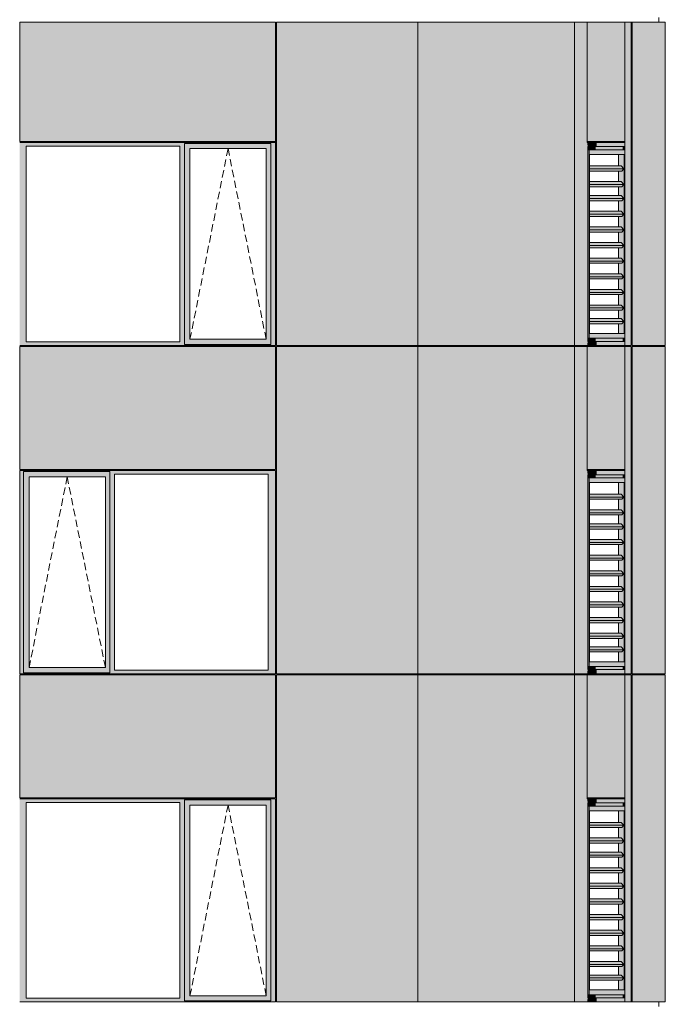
# Model space of a CAD drawing. Header units: millimetres. Extents: x -2957 to 755902, y -5565 to 302042.
# Tile 11 of 65: x 13767 to 19964, y 20376 to 29826. Entities that reach past the tile are written whole.
import ezdxf

# ---------------------------------------------------------------- set-up
doc = ezdxf.new("R2010")
doc.units = ezdxf.units.MM
doc.header["$MEASUREMENT"] = 0
doc.linetypes.add('OO_EOIAAY', pattern=[105.833361, 70.555568, -35.277793])
doc.layers.add('0_Ном._пера__1', color=7, linetype='Continuous', lineweight=0)
doc.layers.add('0_Ном._пера__120', color=7, linetype='Continuous', lineweight=0)
doc.layers.add('АР-Стены_внешние_.АР_Ном._пера__214', color=7, linetype='Continuous', lineweight=0, true_color=0xe2eaf1)

msp = doc.modelspace()

# ---------------------------------------------------------------- hatches: boundary and pattern name
at = {"layer": '0_Ном._пера__1', "linetype": 'Continuous', "lineweight": 0, "true_color": 0x000000}
for points in [[(13767.129, 28648.425), (13767.129, 28613.425), (13829.5, 28613.425), (15304.782, 28613.425), (15348.928, 28613.425), (15348.928, 28638.425), (16177.889, 28638.425), (16177.889, 28613.425), (16222.035, 28613.425), (16222.035, 28648.425)], [(15348.928, 28638.425), (15348.928, 28588.425), (15402.827, 28588.425), (16133.686, 28588.425), (16177.889, 28588.425), (16177.889, 28638.425)], [(19214.502, 28648.425), (19219.291, 28608.425), (19305.145, 28608.425), (19305.145, 28648.425)], [(19219.291, 28608.425), (19214.502, 28648.425), (19214.502, 26698.423), (19219.291, 26738.423)], [(19448.84, 28608.425), (19448.84, 28648.425), (19305.145, 28648.425), (19305.145, 28608.425)], [(19575.616, 28648.425), (19448.84, 28648.425), (19448.84, 28608.425), (19569.28, 28608.425)], [(19569.28, 28578.425), (19570.42, 28578.425), (19575.616, 28578.425), (19575.616, 28648.425), (19569.28, 28608.425)], [(13829.5, 28613.425), (13767.129, 28613.425), (13767.129, 26733.425), (13829.5, 26733.425)], [(15348.928, 28613.425), (15304.782, 28613.425), (15304.782, 26733.425), (15348.928, 26733.425)], [(15348.928, 26758.425), (15401.857, 26758.425), (15401.857, 28588.425), (15348.928, 28588.425)], [(16133.686, 28588.425), (16133.686, 26758.425), (16177.889, 26758.425), (16177.889, 28588.425)], [(16177.889, 26733.425), (16222.035, 26733.425), (16222.035, 28613.425), (16177.889, 28613.425)], [(19295.217, 28608.425), (19219.291, 28608.425), (19219.291, 28578.425), (19295.217, 28578.425)], [(19219.291, 28578.425), (19219.291, 26768.422), (19232.812, 26768.422), (19232.812, 28578.425)], [(19438.912, 28608.425), (19295.217, 28608.425), (19295.217, 28578.425), (19438.912, 28578.425)], [(19438.912, 28608.425), (19438.912, 28578.425), (19555.76, 28578.425), (19559.352, 28608.425)], [(19559.352, 28608.425), (19555.76, 28578.425), (19559.352, 28578.425)], [(19559.352, 28608.425), (19559.352, 28578.425), (19569.28, 28578.425), (19569.28, 28608.425)], [(19238.2, 28393.888), (19567.496, 28393.888), (19539.415, 28422.173), (19238.2, 28422.173)], [(19238.2, 28372.675), (19546.435, 28372.675), (19567.496, 28393.888), (19238.2, 28393.888)], [(19238.2, 28243.888), (19567.496, 28243.888), (19539.415, 28272.173), (19238.2, 28272.173)], [(19567.496, 28243.888), (19238.2, 28243.888), (19238.2, 28222.675), (19546.435, 28222.675)], [(19238.2, 28108.888), (19567.496, 28108.888), (19539.415, 28137.173), (19238.2, 28137.173)], [(19238.2, 28087.675), (19546.435, 28087.675), (19567.496, 28108.888), (19238.2, 28108.888)], [(19238.2, 27958.888), (19567.496, 27958.888), (19539.415, 27987.173), (19238.2, 27987.173)], [(19238.2, 27937.675), (19546.435, 27937.675), (19567.496, 27958.888), (19238.2, 27958.888)], [(19238.2, 27808.888), (19567.496, 27808.888), (19539.415, 27837.173), (19238.2, 27837.173)], [(19238.2, 27787.675), (19546.435, 27787.675), (19567.496, 27808.888), (19238.2, 27808.888)], [(19238.2, 27658.888), (19567.496, 27658.888), (19539.415, 27687.173), (19238.2, 27687.173)], [(19567.496, 27658.888), (19238.2, 27658.888), (19238.2, 27637.675), (19546.435, 27637.675)], [(19238.2, 27508.888), (19567.496, 27508.888), (19539.415, 27537.173), (19238.2, 27537.173)], [(19567.496, 27508.888), (19238.2, 27508.888), (19238.2, 27487.675), (19546.435, 27487.675)], [(19238.2, 27358.888), (19567.496, 27358.888), (19539.415, 27387.173), (19238.2, 27387.173)], [(19238.2, 27337.675), (19546.435, 27337.675), (19567.496, 27358.888), (19238.2, 27358.888)], [(19238.2, 27208.888), (19567.496, 27208.888), (19539.415, 27237.173), (19238.2, 27237.173)], [(19238.2, 27187.675), (19546.435, 27187.675), (19567.496, 27208.888), (19238.2, 27208.888)], [(19238.2, 27058.888), (19567.496, 27058.888), (19539.415, 27087.173), (19238.2, 27087.173)], [(19567.496, 27058.888), (19238.2, 27058.888), (19238.2, 27037.675), (19546.435, 27037.675)], [(19238.2, 26928.882), (19567.496, 26928.882), (19539.415, 26957.166), (19238.2, 26957.166)], [(19238.2, 26907.669), (19546.435, 26907.669), (19567.496, 26928.882), (19238.2, 26928.882)], [(15348.928, 26758.425), (15348.928, 26708.425), (16177.889, 26708.425), (16177.889, 26758.425), (16133.686, 26758.425), (15402.827, 26758.425)], [(19219.291, 26768.422), (19219.291, 26738.423), (19295.217, 26738.423), (19295.217, 26768.422)], [(19295.217, 26738.423), (19438.912, 26738.423), (19438.912, 26768.422), (19295.217, 26768.422)], [(19438.912, 26768.422), (19438.912, 26738.423), (19559.352, 26738.423), (19555.76, 26768.422)], [(19555.76, 26768.422), (19559.352, 26738.423), (19559.352, 26768.422)], [(19559.352, 26738.423), (19569.28, 26738.423), (19569.28, 26768.422), (19559.352, 26768.422)], [(19569.28, 26738.423), (19575.616, 26698.422), (19575.616, 26768.422), (19569.28, 26768.423)], [(13767.129, 26698.425), (16222.035, 26698.425), (16222.035, 26733.425), (16177.889, 26733.425), (16177.889, 26708.425), (15348.928, 26708.425), (15348.928, 26733.425), (15304.782, 26733.425), (13829.5, 26733.425), (13767.129, 26733.425)], [(19219.291, 26738.423), (19214.502, 26698.423), (19305.145, 26698.423), (19305.145, 26738.423)], [(19305.145, 26738.423), (19305.145, 26698.423), (19448.84, 26698.423), (19448.84, 26738.423)], [(19448.84, 26738.423), (19448.84, 26698.423), (19575.616, 26698.422), (19569.28, 26738.423)], [(16222.035, 25498.425), (13767.129, 25498.425), (13767.129, 25463.425), (13804.975, 25463.425), (13804.975, 25488.425), (14633.935, 25488.425), (14633.935, 25463.425), (14678.081, 25463.425), (16153.363, 25463.425), (16222.035, 25463.425)], [(13804.975, 25463.425), (13767.129, 25463.425), (13767.129, 23583.425), (13804.975, 23583.425)], [(13804.975, 25438.425), (13858.874, 25438.425), (14589.732, 25438.425), (14633.935, 25438.425), (14633.935, 25488.425), (13804.975, 25488.425)], [(13804.975, 25438.425), (13804.975, 23608.425), (13857.904, 23608.425), (13857.904, 25438.425)], [(14589.732, 23608.425), (14633.935, 23608.425), (14633.935, 25438.425), (14589.732, 25438.425)], [(14633.935, 23583.425), (14678.081, 23583.425), (14678.081, 25463.425), (14633.935, 25463.425)], [(16153.363, 23583.425), (16222.035, 23583.425), (16222.035, 25463.425), (16153.363, 25463.425)], [(19214.502, 25498.425), (19219.291, 25458.425), (19305.145, 25458.425), (19305.145, 25498.425)], [(19219.291, 25458.425), (19214.502, 25498.425), (19214.502, 23548.422), (19219.291, 23588.422)], [(19295.217, 25458.425), (19219.291, 25458.425), (19219.291, 25428.425), (19295.217, 25428.425)], [(19219.291, 25428.425), (19219.291, 23618.422), (19232.812, 23618.422), (19232.812, 25428.425)], [(19438.912, 25458.425), (19295.217, 25458.425), (19295.217, 25428.425), (19438.912, 25428.425)], [(19448.84, 25458.425), (19448.84, 25498.425), (19305.145, 25498.425), (19305.145, 25458.425)], [(19438.912, 25458.425), (19438.912, 25428.425), (19555.76, 25428.425), (19559.352, 25458.425)], [(19575.616, 25498.425), (19448.84, 25498.425), (19448.84, 25458.425), (19569.28, 25458.425)], [(19559.352, 25458.425), (19555.76, 25428.425), (19559.352, 25428.425)], [(19559.352, 25458.425), (19559.352, 25428.425), (19569.28, 25428.425), (19569.28, 25458.425)], [(19569.28, 25428.425), (19570.42, 25428.425), (19575.616, 25428.425), (19575.616, 25498.425), (19569.28, 25458.425)], [(19238.2, 25243.888), (19567.496, 25243.888), (19539.415, 25272.173), (19238.2, 25272.173)], [(19238.2, 25222.675), (19546.435, 25222.675), (19567.496, 25243.888), (19238.2, 25243.888)], [(19238.2, 25093.888), (19567.496, 25093.888), (19539.415, 25122.173), (19238.2, 25122.173)], [(19567.496, 25093.888), (19238.2, 25093.888), (19238.2, 25072.675), (19546.435, 25072.675)], [(19238.2, 24958.888), (19567.496, 24958.888), (19539.415, 24987.172), (19238.2, 24987.172)], [(19238.2, 24937.675), (19546.435, 24937.675), (19567.496, 24958.888), (19238.2, 24958.888)], [(19238.2, 24808.888), (19567.496, 24808.888), (19539.415, 24837.172), (19238.2, 24837.172)], [(19238.2, 24787.675), (19546.435, 24787.675), (19567.496, 24808.888), (19238.2, 24808.888)], [(19238.2, 24658.888), (19567.496, 24658.888), (19539.415, 24687.172), (19238.2, 24687.173)], [(19238.2, 24637.675), (19546.435, 24637.675), (19567.496, 24658.888), (19238.2, 24658.888)], [(19238.2, 24508.888), (19567.496, 24508.888), (19539.415, 24537.172), (19238.2, 24537.172)], [(19567.496, 24508.888), (19238.2, 24508.888), (19238.2, 24487.675), (19546.435, 24487.675)], [(19238.2, 24358.888), (19567.496, 24358.888), (19539.415, 24387.172), (19238.2, 24387.172)], [(19567.496, 24358.888), (19238.2, 24358.888), (19238.2, 24337.675), (19546.435, 24337.675)], [(19238.2, 24208.888), (19567.496, 24208.888), (19539.415, 24237.172), (19238.2, 24237.172)], [(19238.2, 24187.675), (19546.435, 24187.675), (19567.496, 24208.888), (19238.2, 24208.888)], [(19238.2, 24058.888), (19567.496, 24058.888), (19539.415, 24087.172), (19238.2, 24087.172)], [(19238.2, 24037.675), (19546.435, 24037.675), (19567.496, 24058.888), (19238.2, 24058.888)], [(19238.2, 23908.888), (19567.496, 23908.888), (19539.415, 23937.172), (19238.2, 23937.173)], [(19567.496, 23908.888), (19238.2, 23908.888), (19238.2, 23887.675), (19546.435, 23887.675)], [(19238.2, 23778.882), (19567.496, 23778.882), (19539.415, 23807.166), (19238.2, 23807.166)], [(19238.2, 23757.669), (19546.435, 23757.669), (19567.496, 23778.882), (19238.2, 23778.882)], [(13767.129, 23583.425), (13767.129, 23548.425), (16222.035, 23548.425), (16222.035, 23583.425), (16153.363, 23583.425), (14678.081, 23583.425), (14633.935, 23583.425), (14633.935, 23558.425), (13804.975, 23558.425), (13804.975, 23583.425)], [(13804.975, 23608.425), (13804.975, 23558.425), (14633.935, 23558.425), (14633.935, 23608.425), (14589.732, 23608.425), (13858.874, 23608.425)], [(19219.291, 23588.422), (19214.502, 23548.422), (19305.145, 23548.422), (19305.145, 23588.422)], [(19219.291, 23618.422), (19219.291, 23588.422), (19295.217, 23588.422), (19295.217, 23618.422)], [(19295.217, 23588.422), (19438.912, 23588.422), (19438.912, 23618.422), (19295.217, 23618.422)], [(19305.145, 23588.422), (19305.145, 23548.422), (19448.84, 23548.422), (19448.84, 23588.422)], [(19438.912, 23618.422), (19438.912, 23588.422), (19559.352, 23588.422), (19555.76, 23618.422)], [(19448.84, 23588.422), (19448.84, 23548.422), (19575.616, 23548.422), (19569.28, 23588.422)], [(19555.76, 23618.422), (19559.352, 23588.422), (19559.352, 23618.422)], [(19559.352, 23588.422), (19569.28, 23588.422), (19569.28, 23618.422), (19559.352, 23618.422)], [(19569.28, 23588.422), (19575.616, 23548.422), (19575.616, 23618.422), (19569.28, 23618.422)], [(13767.129, 22348.425), (13767.129, 22313.425), (13829.5, 22313.425), (15304.782, 22313.425), (15348.928, 22313.425), (15348.928, 22338.425), (16177.889, 22338.425), (16177.889, 22313.425), (16222.035, 22313.425), (16222.035, 22348.425)], [(13829.5, 22313.425), (13767.129, 22313.425), (13767.129, 20433.425), (13829.5, 20433.425)], [(15348.928, 22313.425), (15304.782, 22313.425), (15304.782, 20433.425), (15348.928, 20433.425)], [(15348.928, 22338.425), (15348.928, 22288.425), (15402.827, 22288.425), (16133.686, 22288.425), (16177.889, 22288.425), (16177.889, 22338.425)], [(16177.889, 20433.425), (16222.035, 20433.425), (16222.035, 22313.425), (16177.889, 22313.425)], [(19214.502, 22348.425), (19219.291, 22308.425), (19305.145, 22308.425), (19305.145, 22348.425)], [(19219.291, 22308.425), (19214.502, 22348.425), (19214.502, 20398.423), (19219.291, 20438.423)], [(19295.217, 22308.425), (19219.291, 22308.425), (19219.291, 22278.425), (19295.217, 22278.425)], [(19438.912, 22308.425), (19295.217, 22308.425), (19295.217, 22278.425), (19438.912, 22278.425)], [(19448.84, 22308.425), (19448.84, 22348.425), (19305.145, 22348.425), (19305.145, 22308.425)], [(19438.912, 22308.425), (19438.912, 22278.425), (19555.76, 22278.425), (19559.352, 22308.425)], [(19575.616, 22348.425), (19448.84, 22348.425), (19448.84, 22308.425), (19569.28, 22308.425)], [(19559.352, 22308.425), (19555.76, 22278.425), (19559.352, 22278.425)], [(19559.352, 22308.425), (19559.352, 22278.425), (19569.28, 22278.425), (19569.28, 22308.425)], [(19569.28, 22278.425), (19570.42, 22278.425), (19575.616, 22278.425), (19575.616, 22348.425), (19569.28, 22308.425)], [(15348.928, 20458.425), (15401.857, 20458.425), (15401.857, 22288.425), (15348.928, 22288.425)], [(16133.686, 22288.425), (16133.686, 20458.425), (16177.889, 20458.425), (16177.889, 22288.425)], [(19219.291, 22278.425), (19219.291, 20468.422), (19232.812, 20468.422), (19232.812, 22278.425)], [(19238.2, 22093.888), (19567.496, 22093.888), (19539.415, 22122.173), (19238.2, 22122.173)], [(19238.2, 22072.675), (19546.435, 22072.675), (19567.496, 22093.888), (19238.2, 22093.888)], [(19238.2, 21943.888), (19567.496, 21943.888), (19539.415, 21972.173), (19238.2, 21972.173)], [(19567.496, 21943.888), (19238.2, 21943.888), (19238.2, 21922.675), (19546.435, 21922.675)], [(19238.2, 21808.888), (19567.496, 21808.888), (19539.415, 21837.173), (19238.2, 21837.173)], [(19238.2, 21787.675), (19546.435, 21787.675), (19567.496, 21808.888), (19238.2, 21808.888)], [(19238.2, 21658.888), (19567.496, 21658.888), (19539.415, 21687.173), (19238.2, 21687.173)], [(19238.2, 21637.675), (19546.435, 21637.675), (19567.496, 21658.888), (19238.2, 21658.888)], [(19238.2, 21508.888), (19567.496, 21508.888), (19539.415, 21537.173), (19238.2, 21537.173)], [(19238.2, 21487.675), (19546.435, 21487.675), (19567.496, 21508.888), (19238.2, 21508.888)], [(19238.2, 21358.888), (19567.496, 21358.888), (19539.415, 21387.173), (19238.2, 21387.173)], [(19567.496, 21358.888), (19238.2, 21358.888), (19238.2, 21337.675), (19546.435, 21337.675)], [(19238.2, 21208.888), (19567.496, 21208.888), (19539.415, 21237.173), (19238.2, 21237.173)], [(19567.496, 21208.888), (19238.2, 21208.888), (19238.2, 21187.675), (19546.435, 21187.675)], [(19238.2, 21058.888), (19567.496, 21058.888), (19539.415, 21087.173), (19238.2, 21087.173)], [(19238.2, 21037.675), (19546.435, 21037.675), (19567.496, 21058.888), (19238.2, 21058.888)], [(19238.2, 20908.888), (19567.496, 20908.888), (19539.415, 20937.173), (19238.2, 20937.173)], [(19238.2, 20887.675), (19546.435, 20887.675), (19567.496, 20908.888), (19238.2, 20908.888)], [(19238.2, 20758.888), (19567.496, 20758.888), (19539.415, 20787.173), (19238.2, 20787.173)], [(19567.496, 20758.888), (19238.2, 20758.888), (19238.2, 20737.675), (19546.435, 20737.675)], [(19238.2, 20628.882), (19567.496, 20628.882), (19539.415, 20657.166), (19238.2, 20657.166)], [(19238.2, 20607.669), (19546.435, 20607.669), (19567.496, 20628.882), (19238.2, 20628.882)], [(13767.129, 20398.425), (16222.035, 20398.425), (16222.035, 20433.425), (16177.889, 20433.425), (16177.889, 20408.425), (15348.928, 20408.425), (15348.928, 20433.425), (15304.782, 20433.425), (13829.5, 20433.425), (13767.129, 20433.425)], [(15348.928, 20458.425), (15348.928, 20408.425), (16177.889, 20408.425), (16177.889, 20458.425), (16133.686, 20458.425), (15402.827, 20458.425)], [(19219.291, 20438.423), (19214.502, 20398.423), (19305.145, 20398.423), (19305.145, 20438.423)], [(19219.291, 20468.423), (19219.291, 20438.423), (19295.217, 20438.423), (19295.217, 20468.423)], [(19295.217, 20438.423), (19438.912, 20438.423), (19438.912, 20468.423), (19295.217, 20468.423)], [(19305.145, 20438.423), (19305.145, 20398.423), (19448.84, 20398.423), (19448.84, 20438.423)], [(19438.912, 20468.423), (19438.912, 20438.423), (19559.352, 20438.423), (19555.76, 20468.423)], [(19448.84, 20438.423), (19448.84, 20398.423), (19575.616, 20398.422), (19569.28, 20438.423)], [(19555.76, 20468.423), (19559.352, 20438.423), (19559.352, 20468.423)], [(19559.352, 20438.423), (19569.28, 20438.423), (19569.28, 20468.423), (19559.352, 20468.423)], [(19569.28, 20438.423), (19575.616, 20398.422), (19575.616, 20468.422), (19569.28, 20468.423)]]:
    msp.add_hatch(color=18, dxfattribs=at).paths.add_polyline_path(points)
h = msp.add_hatch(color=18, dxfattribs=at)
h.paths.add_polyline_path([(19232.812, 26768.422), (19575.616, 26768.422), (19575.616, 28578.425), (19232.812, 28578.425)])
h.paths.add_polyline_path([(19238.2, 26813.422), (19238.2, 28533.425), (19570.228, 28533.425), (19570.228, 26813.422)], flags=0)
h = msp.add_hatch(color=18, dxfattribs=at)
h.paths.add_polyline_path([(19515.623, 26907.669), (19515.623, 26813.422), (19570.228, 26813.422), (19570.228, 28533.425), (19515.623, 28533.425), (19515.623, 28528.173), (19515.623, 28458.676), (19515.623, 28422.173), (19539.415, 28422.173), (19567.496, 28393.888), (19546.435, 28372.675), (19515.623, 28372.675), (19515.623, 28272.173), (19539.415, 28272.173), (19560.05, 28251.388), (19546.435, 28237.675), (19515.623, 28237.675), (19515.623, 28222.675), (19515.623, 28137.173), (19515.623, 28122.173), (19539.415, 28122.173), (19541.968, 28134.601), (19567.496, 28108.888), (19546.435, 28087.675), (19515.623, 28087.675), (19515.623, 27987.173), (19539.415, 27987.173), (19567.496, 27958.888), (19546.435, 27937.675), (19515.623, 27937.675), (19515.623, 27837.173), (19539.415, 27837.173), (19567.496, 27808.888), (19546.435, 27787.675), (19515.623, 27787.675), (19515.623, 27687.173), (19539.415, 27687.173), (19567.496, 27658.888), (19546.435, 27637.675), (19515.623, 27637.675), (19515.623, 27537.173), (19539.415, 27537.173), (19567.496, 27508.888), (19546.435, 27487.675), (19515.623, 27487.675), (19515.623, 27387.173), (19539.415, 27387.173), (19567.496, 27358.888), (19546.435, 27337.675), (19515.623, 27337.675), (19515.623, 27237.173), (19539.415, 27237.173), (19567.496, 27208.888), (19546.435, 27187.675), (19515.623, 27187.675), (19515.623, 27087.173), (19539.415, 27087.173), (19567.496, 27058.888), (19546.435, 27037.675), (19515.623, 27037.675), (19515.623, 26957.166), (19539.415, 26957.166), (19567.496, 26928.882), (19546.435, 26907.669)])
h.paths.add_polyline_path([(19563.611, 28239.976), (19564.943, 28246.46), (19567.496, 28243.888)], flags=0)
h = msp.add_hatch(color=18, dxfattribs=at)
h.paths.add_polyline_path([(19232.812, 23618.422), (19575.616, 23618.422), (19575.616, 25428.425), (19232.812, 25428.425)])
h.paths.add_polyline_path([(19238.2, 23663.422), (19238.2, 25383.425), (19570.228, 25383.425), (19570.228, 23663.422)], flags=0)
h = msp.add_hatch(color=18, dxfattribs=at)
h.paths.add_polyline_path([(19515.623, 23757.669), (19515.623, 23663.422), (19570.228, 23663.422), (19570.228, 25383.425), (19515.623, 25383.425), (19515.623, 25378.173), (19515.623, 25308.676), (19515.623, 25272.173), (19539.415, 25272.173), (19567.496, 25243.888), (19546.435, 25222.675), (19515.623, 25222.675), (19515.623, 25122.172), (19539.415, 25122.172), (19560.05, 25101.388), (19546.435, 25087.675), (19515.623, 25087.675), (19515.623, 25072.675), (19515.623, 24987.172), (19515.623, 24972.173), (19539.415, 24972.173), (19541.968, 24984.601), (19567.496, 24958.888), (19546.435, 24937.675), (19515.623, 24937.675), (19515.623, 24837.172), (19539.415, 24837.172), (19567.496, 24808.888), (19546.435, 24787.675), (19515.623, 24787.675), (19515.623, 24687.173), (19539.415, 24687.173), (19567.496, 24658.888), (19546.435, 24637.675), (19515.623, 24637.675), (19515.623, 24537.172), (19539.415, 24537.172), (19567.496, 24508.888), (19546.435, 24487.675), (19515.623, 24487.675), (19515.623, 24387.173), (19539.415, 24387.172), (19567.496, 24358.888), (19546.435, 24337.675), (19515.623, 24337.675), (19515.623, 24237.172), (19539.415, 24237.173), (19567.496, 24208.888), (19546.435, 24187.675), (19515.623, 24187.675), (19515.623, 24087.172), (19539.415, 24087.172), (19567.496, 24058.888), (19546.435, 24037.675), (19515.623, 24037.675), (19515.623, 23937.173), (19539.415, 23937.173), (19567.496, 23908.888), (19546.435, 23887.675), (19515.623, 23887.675), (19515.623, 23807.166), (19539.415, 23807.166), (19567.496, 23778.882), (19546.435, 23757.669)])
h.paths.add_polyline_path([(19563.611, 25089.976), (19564.943, 25096.46), (19567.496, 25093.888)], flags=0)
h = msp.add_hatch(color=18, dxfattribs=at)
h.paths.add_polyline_path([(19232.812, 20468.423), (19575.616, 20468.423), (19575.616, 22278.425), (19232.812, 22278.425)])
h.paths.add_polyline_path([(19238.2, 20513.422), (19238.2, 22233.425), (19570.228, 22233.425), (19570.228, 20513.422)], flags=0)
h = msp.add_hatch(color=18, dxfattribs=at)
h.paths.add_polyline_path([(19515.623, 20607.669), (19515.623, 20513.422), (19570.228, 20513.422), (19570.228, 22233.425), (19515.623, 22233.425), (19515.623, 22228.173), (19515.623, 22158.676), (19515.623, 22122.173), (19539.415, 22122.173), (19567.496, 22093.888), (19546.435, 22072.675), (19515.623, 22072.675), (19515.623, 21972.173), (19539.415, 21972.173), (19560.05, 21951.388), (19546.435, 21937.675), (19515.623, 21937.675), (19515.623, 21922.675), (19515.623, 21837.173), (19515.623, 21822.173), (19539.415, 21822.173), (19541.968, 21834.601), (19567.496, 21808.888), (19546.435, 21787.675), (19515.623, 21787.675), (19515.623, 21687.173), (19539.415, 21687.173), (19567.496, 21658.888), (19546.435, 21637.675), (19515.623, 21637.675), (19515.623, 21537.173), (19539.415, 21537.173), (19567.496, 21508.888), (19546.435, 21487.675), (19515.623, 21487.675), (19515.623, 21387.173), (19539.415, 21387.173), (19567.496, 21358.888), (19546.435, 21337.675), (19515.623, 21337.675), (19515.623, 21237.173), (19539.415, 21237.173), (19567.496, 21208.888), (19546.435, 21187.675), (19515.623, 21187.675), (19515.623, 21087.173), (19539.415, 21087.173), (19567.496, 21058.888), (19546.435, 21037.675), (19515.623, 21037.675), (19515.623, 20937.173), (19539.415, 20937.173), (19567.496, 20908.888), (19546.435, 20887.675), (19515.623, 20887.675), (19515.623, 20787.173), (19539.415, 20787.173), (19567.496, 20758.888), (19546.435, 20737.675), (19515.623, 20737.675), (19515.623, 20657.166), (19539.415, 20657.166), (19567.496, 20628.882), (19546.435, 20607.669)])
h.paths.add_polyline_path([(19563.611, 21939.976), (19564.943, 21946.46), (19567.496, 21943.888)], flags=0)
at = {"layer": 'АР-Стены_внешние_.АР_Ном._пера__214', "linetype": 'Continuous', "lineweight": 0, "true_color": 0xe5e8eb}
for points in [[(13767.129, 29803.425), (13767.129, 28658.425), (16222.035, 28658.425), (16222.035, 29803.425)], [(16232.035, 29803.425), (16232.035, 26698.425), (17589.311, 26698.425), (17589.311, 29803.425)], [(19093.827, 29803.425), (17589.311, 29803.425), (17589.311, 26698.425), (19093.827, 26698.425)], [(19093.827, 28657.963), (19214.502, 28657.963), (19214.502, 29803.425), (19093.827, 29803.425)], [(19214.502, 28657.963), (19575.616, 28657.963), (19575.616, 29803.425), (19214.502, 29803.425)], [(19575.616, 28657.963), (19635.825, 28657.963), (19635.825, 29803.425), (19575.616, 29803.425)], [(19645.825, 29803.425), (19645.825, 26698.425), (19964.374, 26698.425), (19964.374, 29803.425)], [(19093.827, 28657.963), (19093.827, 26698.425), (19214.502, 26698.425), (19214.502, 28657.963)], [(19575.616, 26768.425), (19575.616, 26698.425), (19635.825, 26698.425), (19635.825, 28657.963), (19575.616, 28657.963), (19575.616, 28578.425)], [(13767.129, 26688.425), (13767.129, 25508.424), (16222.314, 25508.424), (16222.314, 26688.425)], [(16232.035, 26688.425), (16232.035, 23548.425), (17589.311, 23548.425), (17589.311, 26688.425)], [(17589.311, 26688.425), (17589.311, 23548.425), (19093.827, 23548.425), (19093.827, 26688.425)], [(19093.827, 26688.425), (19093.827, 23548.425), (19214.502, 23548.425), (19214.502, 26688.425)], [(19214.502, 25508.425), (19575.616, 25508.425), (19575.616, 26688.425), (19214.502, 26688.425)], [(19575.616, 26688.425), (19575.616, 25498.425), (19635.825, 25498.425), (19635.825, 26688.425)], [(19645.825, 26688.425), (19645.825, 23548.425), (19964.374, 23548.425), (19964.374, 26688.425)], [(19635.825, 25498.425), (19575.616, 25498.425), (19575.616, 25428.425), (19575.616, 23618.425), (19575.616, 23548.425), (19635.825, 23548.425)], [(13767.129, 23538.425), (13767.129, 22358.425), (16222.035, 22358.425), (16222.035, 23538.425)], [(16232.035, 23538.425), (16232.035, 20398.425), (17589.311, 20398.425), (17589.311, 23538.425)], [(17589.311, 20398.425), (19093.827, 20398.425), (19093.827, 22348.872), (19093.827, 23538.425), (17589.311, 23538.425)], [(19093.827, 23538.425), (19093.827, 20398.425), (19214.502, 20398.425), (19214.502, 23538.425)], [(19214.502, 23538.425), (19214.502, 22358.425), (19575.616, 22358.425), (19575.616, 23538.425)], [(19575.616, 23538.425), (19575.616, 20398.425), (19635.825, 20398.425), (19635.825, 23538.425)], [(19645.825, 23538.425), (19645.825, 20398.425), (19964.374, 20398.425), (19964.374, 23538.425)]]:
    msp.add_hatch(color=254, dxfattribs=at).paths.add_polyline_path(points)

# ---------------------------------------------------------------- linework, layer by layer
at = {"layer": '0_Ном._пера__1', "color": 7, "linetype": 'Continuous', "lineweight": 0}
for p, q in [((13767.129, 28658.425), (13767.129, 29803.425)), ((13767.129, 29803.425), (16222.035, 29803.425)), ((16222.035, 28648.425), (16222.035, 29803.425)), ((16232.035, 28648.425), (16232.035, 29803.425)), ((16232.035, 29803.425), (19964.374, 29803.425)), ((17589.311, 26688.425), (17589.311, 29803.425)), ((19093.827, 29803.425), (19093.827, 26688.425)), ((19214.502, 29803.425), (19214.502, 28648.425)), ((19575.616, 29803.425), (19575.616, 28648.425)), ((19635.825, 26698.425), (19635.825, 29803.425)), ((19645.825, 28648.425), (19645.825, 29803.425)), ((19901.22, 29848.425), (19901.22, 29803.425)), ((19964.374, 26698.425), (19964.374, 29803.425)), ((13767.129, 28658.425), (16222.035, 28658.425)), ((13767.129, 28648.425), (16222.035, 28648.425)), ((16177.889, 28638.425), (15348.928, 28638.425)), ((15348.928, 28638.425), (15348.928, 28613.425)), ((16177.889, 28613.425), (16177.889, 28638.425)), ((16222.035, 28648.425), (16222.035, 28613.425)), ((16232.035, 26698.425), (16232.035, 28648.425)), ((19214.502, 28658.425), (19575.616, 28658.425)), ((19215.794, 28648.425), (19572.902, 28648.425)), ((19215.794, 28648.425), (19305.145, 28648.425)), ((19305.145, 28648.425), (19448.84, 28648.425)), ((19448.84, 28648.425), (19575.616, 28648.425)), ((19575.616, 28648.425), (19575.616, 28578.425)), ((19645.825, 28613.425), (19645.825, 28648.425)), ((13829.5, 28613.425), (13829.5, 26733.425)), ((15304.782, 28613.425), (13829.5, 28613.425)), ((15304.782, 26733.425), (15304.782, 28613.425)), ((15348.928, 28613.425), (15348.928, 26733.425)), ((15401.857, 26758.425), (15401.857, 28588.425)), ((15401.857, 28588.425), (16132.716, 28588.425)), ((16133.686, 28588.425), (16132.716, 28588.425)), ((16133.686, 26758.425), (16133.686, 28588.425)), ((16177.889, 28613.425), (16177.889, 26733.425)), ((16222.035, 28613.425), (16222.035, 26733.425)), ((19305.145, 28608.425), (19219.291, 28608.425)), ((19219.291, 28608.425), (19219.291, 26738.423)), ((19219.291, 28578.425), (19232.812, 28578.425)), ((19232.812, 26768.422), (19232.812, 28578.425)), ((19232.812, 28578.425), (19575.616, 28578.425)), ((19438.912, 28578.425), (19295.217, 28578.425)), ((19448.84, 28608.425), (19305.145, 28608.425)), ((19555.76, 28578.425), (19438.912, 28578.425)), ((19569.28, 28608.425), (19448.84, 28608.425)), ((19559.352, 28578.425), (19559.352, 28608.425)), ((19569.28, 28578.425), (19569.28, 28608.425)), ((19575.616, 28578.425), (19575.616, 26698.422)), ((19645.825, 26698.425), (19645.825, 28613.425)), ((19238.2, 26813.422), (19238.2, 28533.425)), ((19238.2, 28533.425), (19570.228, 28533.425)), ((19515.623, 28533.425), (19515.623, 28528.173)), ((19515.623, 28533.425), (19515.623, 28422.173)), ((19570.228, 28533.425), (19570.228, 26813.422)), ((19539.415, 28422.173), (19238.2, 28422.173)), ((19567.496, 28393.888), (19238.2, 28393.888)), ((19546.435, 28372.675), (19238.2, 28372.675)), ((19515.623, 28372.675), (19515.623, 28272.173)), ((19567.496, 28393.888), (19539.415, 28422.173)), ((19546.435, 28372.675), (19567.496, 28393.888)), ((19539.415, 28272.173), (19238.2, 28272.173)), ((19567.496, 28243.888), (19539.415, 28272.173)), ((19567.496, 28243.888), (19238.2, 28243.888)), ((19546.435, 28222.675), (19238.2, 28222.675)), ((19515.623, 28222.675), (19515.623, 28137.173)), ((19515.623, 28222.675), (19515.623, 28137.173)), ((19546.435, 28222.675), (19567.496, 28243.888)), ((19539.415, 28137.173), (19238.2, 28137.173)), ((19567.496, 28108.888), (19238.2, 28108.888)), ((19546.435, 28087.675), (19238.2, 28087.675)), ((19515.623, 28087.675), (19515.623, 27987.173)), ((19567.496, 28108.888), (19539.415, 28137.173)), ((19546.435, 28087.675), (19567.496, 28108.888)), ((19539.415, 27987.173), (19238.2, 27987.173)), ((19567.496, 27958.888), (19539.415, 27987.173)), ((19567.496, 27958.888), (19238.2, 27958.888)), ((19546.435, 27937.675), (19238.2, 27937.675)), ((19515.623, 27937.675), (19515.623, 27837.173)), ((19546.435, 27937.675), (19567.496, 27958.888)), ((19539.415, 27837.173), (19238.2, 27837.173)), ((19567.496, 27808.888), (19238.2, 27808.888)), ((19546.435, 27787.675), (19238.2, 27787.675)), ((19515.623, 27787.675), (19515.623, 27687.173)), ((19567.496, 27808.888), (19539.415, 27837.173)), ((19546.435, 27787.675), (19567.496, 27808.888)), ((19539.415, 27687.173), (19238.2, 27687.173)), ((19567.496, 27658.888), (19238.2, 27658.888)), ((19546.435, 27637.675), (19238.2, 27637.675)), ((19515.623, 27637.675), (19515.623, 27537.173)), ((19567.496, 27658.888), (19539.415, 27687.173)), ((19546.435, 27637.675), (19567.496, 27658.888)), ((19539.415, 27537.173), (19238.2, 27537.173)), ((19567.496, 27508.888), (19238.2, 27508.888)), ((19567.496, 27508.888), (19539.415, 27537.173)), ((19546.435, 27487.675), (19567.496, 27508.888)), ((19546.435, 27487.675), (19238.2, 27487.675)), ((19515.623, 27487.675), (19515.623, 27387.173)), ((19539.415, 27387.173), (19238.2, 27387.173)), ((19567.496, 27358.888), (19238.2, 27358.888)), ((19546.435, 27337.675), (19238.2, 27337.675)), ((19515.623, 27337.675), (19515.623, 27237.173)), ((19567.496, 27358.888), (19539.415, 27387.173)), ((19546.435, 27337.675), (19567.496, 27358.888)), ((19539.415, 27237.173), (19238.2, 27237.173)), ((19567.496, 27208.888), (19539.415, 27237.173)), ((19567.496, 27208.888), (19238.2, 27208.888)), ((19546.435, 27187.675), (19238.2, 27187.675)), ((19515.623, 27187.675), (19515.623, 27087.173)), ((19546.435, 27187.675), (19567.496, 27208.888)), ((19539.415, 27087.173), (19238.2, 27087.173)), ((19567.496, 27058.888), (19238.2, 27058.888)), ((19546.435, 27037.675), (19238.2, 27037.675)), ((19515.623, 27037.675), (19515.623, 26957.166)), ((19567.496, 27058.888), (19539.415, 27087.173)), ((19546.435, 27037.675), (19567.496, 27058.888)), ((19539.415, 26957.166), (19238.2, 26957.166)), ((19567.496, 26928.882), (19539.415, 26957.166)), ((19567.496, 26928.882), (19238.2, 26928.882)), ((19546.435, 26907.669), (19238.2, 26907.669)), ((19515.623, 26907.669), (19515.623, 26813.422)), ((19546.435, 26907.669), (19567.496, 26928.882)), ((16132.716, 26758.425), (15401.857, 26758.425)), ((16132.716, 26758.425), (16133.686, 26758.425)), ((19219.291, 26768.422), (19232.812, 26768.422)), ((19575.616, 26768.422), (19232.812, 26768.422)), ((19570.228, 26813.422), (19238.2, 26813.422)), ((19559.352, 26738.423), (19559.352, 26768.422)), ((19569.28, 26738.423), (19569.28, 26768.422)), ((16222.035, 26698.425), (13767.129, 26698.425)), ((13767.129, 25508.424), (13767.129, 26688.425)), ((13767.129, 26688.425), (16222.314, 26688.425)), ((13829.5, 26733.425), (15304.782, 26733.425)), ((15348.928, 26733.425), (15348.928, 26708.425)), ((15348.928, 26708.425), (16177.889, 26708.425)), ((16177.889, 26733.425), (16177.889, 26708.425)), ((16222.035, 26733.425), (16222.035, 26698.425)), ((16222.035, 25508.424), (16222.035, 26688.425)), ((16231.712, 26698.425), (19214.502, 26698.425)), ((19635.825, 26688.425), (16231.712, 26688.425)), ((16232.035, 25498.424), (16232.035, 26688.425)), ((17589.311, 20398.425), (17589.311, 26688.425)), ((19093.827, 26688.425), (19093.827, 20398.425)), ((19214.502, 26698.425), (19214.502, 25498.425)), ((19305.145, 26698.423), (19214.502, 26698.423)), ((19215.794, 26698.422), (19572.902, 26698.422)), ((19219.291, 26738.423), (19305.145, 26738.423)), ((19305.145, 26738.423), (19448.84, 26738.423)), ((19448.84, 26698.423), (19305.145, 26698.423)), ((19448.84, 26738.423), (19569.28, 26738.423)), ((19573.047, 26698.423), (19448.84, 26698.423)), ((19574.07, 26698.425), (19635.825, 26698.425)), ((19575.616, 26698.425), (19575.616, 25498.425)), ((19635.825, 26688.425), (19635.825, 23548.425)), ((19645.825, 26698.425), (19964.374, 26698.425)), ((19964.374, 26688.425), (19645.825, 26688.425)), ((19645.825, 25498.424), (19645.825, 26688.425)), ((19901.22, 26698.425), (19901.22, 26688.425)), ((19964.374, 25498.424), (19964.374, 26688.425)), ((13767.129, 25508.424), (16222.314, 25508.424)), ((16222.035, 25498.425), (13767.129, 25498.425)), ((13767.129, 25498.425), (13767.129, 23548.425)), ((13804.975, 25488.425), (14633.935, 25488.425)), ((13804.975, 25463.425), (13804.975, 25488.425)), ((13804.975, 25463.425), (13804.975, 23558.425)), ((14588.763, 25438.425), (13857.904, 25438.425)), ((13857.904, 25438.425), (13857.904, 23608.425)), ((14588.763, 25438.425), (14589.732, 25438.425)), ((14589.732, 25438.425), (14589.732, 23608.425)), ((14633.935, 25488.425), (14633.935, 25463.425)), ((14633.935, 25463.425), (14633.935, 23583.425)), ((14678.081, 23583.425), (14678.081, 25463.425)), ((14678.081, 25463.425), (16153.363, 25463.425)), ((16153.363, 25463.425), (16153.363, 23583.425)), ((16222.035, 25463.425), (16222.035, 25498.425)), ((16222.035, 23583.425), (16222.035, 25463.425)), ((16232.035, 23548.425), (16232.035, 25498.424)), ((19214.502, 25508.425), (19575.616, 25508.425)), ((19215.794, 25498.424), (19572.902, 25498.424)), ((19215.794, 25498.425), (19305.145, 25498.425)), ((19305.145, 25458.425), (19219.291, 25458.425)), ((19219.291, 25458.425), (19219.291, 23588.422)), ((19219.291, 25428.425), (19232.812, 25428.425)), ((19232.812, 23618.422), (19232.812, 25428.425)), ((19232.812, 25428.425), (19575.616, 25428.425)), ((19438.912, 25428.425), (19295.217, 25428.425)), ((19305.145, 25498.425), (19448.84, 25498.425)), ((19448.84, 25458.425), (19305.145, 25458.425)), ((19555.76, 25428.425), (19438.912, 25428.425)), ((19448.84, 25498.425), (19575.616, 25498.425)), ((19569.28, 25458.425), (19448.84, 25458.425)), ((19559.352, 25428.425), (19559.352, 25458.425)), ((19569.28, 25428.425), (19569.28, 25458.425)), ((19575.616, 25498.425), (19575.616, 25428.425)), ((19575.616, 25428.425), (19575.616, 23548.422)), ((19645.825, 25498.424), (19645.825, 23583.425)), ((19964.374, 23548.425), (19964.374, 25498.424)), ((19238.2, 23663.422), (19238.2, 25383.425)), ((19238.2, 25383.425), (19570.228, 25383.425)), ((19515.623, 25383.425), (19515.623, 25378.173)), ((19515.623, 25383.425), (19515.623, 25272.173)), ((19570.228, 25383.425), (19570.228, 23663.422)), ((19539.415, 25272.173), (19238.2, 25272.173)), ((19567.496, 25243.888), (19238.2, 25243.888)), ((19567.496, 25243.888), (19539.415, 25272.173)), ((19546.435, 25222.675), (19567.496, 25243.888)), ((19546.435, 25222.675), (19238.2, 25222.675)), ((19515.623, 25222.675), (19515.623, 25122.173)), ((19539.415, 25122.173), (19238.2, 25122.173)), ((19567.496, 25093.888), (19238.2, 25093.888)), ((19546.435, 25072.675), (19238.2, 25072.675)), ((19515.623, 25072.675), (19515.623, 24987.172)), ((19515.623, 25072.675), (19515.623, 24987.172)), ((19567.496, 25093.888), (19539.415, 25122.173)), ((19546.435, 25072.675), (19567.496, 25093.888)), ((19539.415, 24987.172), (19238.2, 24987.172)), ((19567.496, 24958.888), (19238.2, 24958.888)), ((19567.496, 24958.888), (19539.415, 24987.172)), ((19546.435, 24937.675), (19567.496, 24958.888)), ((19546.435, 24937.675), (19238.2, 24937.675)), ((19515.623, 24937.675), (19515.623, 24837.172)), ((19539.415, 24837.172), (19238.2, 24837.172)), ((19567.496, 24808.888), (19238.2, 24808.888)), ((19546.435, 24787.675), (19238.2, 24787.675)), ((19515.623, 24787.675), (19515.623, 24687.172)), ((19567.496, 24808.888), (19539.415, 24837.172)), ((19546.435, 24787.675), (19567.496, 24808.888)), ((19539.415, 24687.172), (19238.2, 24687.172)), ((19567.496, 24658.888), (19539.415, 24687.172)), ((19567.496, 24658.888), (19238.2, 24658.888)), ((19546.435, 24637.675), (19238.2, 24637.675)), ((19515.623, 24637.675), (19515.623, 24537.172)), ((19546.435, 24637.675), (19567.496, 24658.888)), ((19539.415, 24537.172), (19238.2, 24537.172)), ((19567.496, 24508.888), (19238.2, 24508.888)), ((19546.435, 24487.675), (19238.2, 24487.675)), ((19515.623, 24487.675), (19515.623, 24387.172)), ((19567.496, 24508.888), (19539.415, 24537.172)), ((19546.435, 24487.675), (19567.496, 24508.888)), ((19539.415, 24387.172), (19238.2, 24387.172)), ((19567.496, 24358.888), (19539.415, 24387.172)), ((19567.496, 24358.888), (19238.2, 24358.888)), ((19546.435, 24337.675), (19238.2, 24337.675)), ((19515.623, 24337.675), (19515.623, 24237.172)), ((19546.435, 24337.675), (19567.496, 24358.888)), ((19539.415, 24237.172), (19238.2, 24237.172)), ((19567.496, 24208.888), (19238.2, 24208.888)), ((19567.496, 24208.888), (19539.415, 24237.172)), ((19546.435, 24187.675), (19567.496, 24208.888)), ((19546.435, 24187.675), (19238.2, 24187.675)), ((19515.623, 24187.675), (19515.623, 24087.172)), ((19539.415, 24087.172), (19238.2, 24087.172)), ((19567.496, 24058.888), (19238.2, 24058.888)), ((19546.435, 24037.675), (19238.2, 24037.675)), ((19515.623, 24037.675), (19515.623, 23937.172)), ((19567.496, 24058.888), (19539.415, 24087.172)), ((19546.435, 24037.675), (19567.496, 24058.888)), ((19539.415, 23937.172), (19238.2, 23937.172)), ((19567.496, 23908.888), (19238.2, 23908.888)), ((19567.496, 23908.888), (19539.415, 23937.172)), ((19546.435, 23887.675), (19567.496, 23908.888)), ((19546.435, 23887.675), (19238.2, 23887.675)), ((19515.623, 23887.675), (19515.623, 23807.166)), ((19539.415, 23807.166), (19238.2, 23807.166)), ((19567.496, 23778.882), (19238.2, 23778.882)), ((19546.435, 23757.669), (19238.2, 23757.669)), ((19515.623, 23757.669), (19515.623, 23663.422)), ((19567.496, 23778.882), (19539.415, 23807.166)), ((19546.435, 23757.669), (19567.496, 23778.882)), ((19570.228, 23663.422), (19238.2, 23663.422)), ((13767.129, 23548.425), (16222.035, 23548.425)), ((13767.129, 22358.425), (13767.129, 23538.425)), ((16222.035, 23538.425), (13767.129, 23538.425)), ((14633.935, 23558.425), (13804.975, 23558.425)), ((13857.904, 23608.425), (14588.763, 23608.425)), ((14589.732, 23608.425), (14588.763, 23608.425)), ((14633.935, 23583.425), (14633.935, 23558.425)), ((16153.363, 23583.425), (14678.081, 23583.425)), ((16222.035, 23548.425), (16222.035, 23583.425)), ((16222.035, 22358.425), (16222.035, 23538.425)), ((16231.712, 23548.425), (19635.825, 23548.425)), ((16232.035, 22348.425), (16232.035, 23538.425)), ((19964.374, 23538.425), (16232.035, 23538.425)), ((19305.145, 23548.422), (19214.502, 23548.422)), ((19214.502, 23538.425), (19214.502, 22348.425)), ((19215.794, 23548.422), (19572.902, 23548.422)), ((19219.291, 23618.422), (19232.812, 23618.422)), ((19219.291, 23588.422), (19305.145, 23588.422)), ((19575.616, 23618.422), (19232.812, 23618.422)), ((19305.145, 23588.422), (19448.84, 23588.422)), ((19448.84, 23548.422), (19305.145, 23548.422)), ((19448.84, 23588.422), (19569.28, 23588.422)), ((19573.047, 23548.422), (19448.84, 23548.422)), ((19559.352, 23588.422), (19559.352, 23618.422)), ((19569.28, 23588.422), (19569.28, 23618.422)), ((19575.616, 23538.425), (19575.616, 22348.425)), ((19635.825, 20398.425), (19635.825, 23538.425)), ((19645.825, 23583.425), (19645.825, 23548.425)), ((19645.825, 23548.425), (19964.374, 23548.425)), ((19645.825, 22348.425), (19645.825, 23538.425)), ((19901.22, 23548.425), (19901.22, 23538.425)), ((19964.374, 20398.425), (19964.374, 23538.425)), ((13767.129, 22358.425), (16222.035, 22358.425)), ((13767.129, 22348.425), (16222.035, 22348.425)), ((13829.5, 22313.425), (13829.5, 20433.425)), ((15304.782, 22313.425), (13829.5, 22313.425)), ((15304.782, 20433.425), (15304.782, 22313.425)), ((16177.889, 22338.425), (15348.928, 22338.425)), ((15348.928, 22338.425), (15348.928, 22313.425)), ((15348.928, 22313.425), (15348.928, 20433.425)), ((16177.889, 22313.425), (16177.889, 22338.425)), ((16177.889, 22313.425), (16177.889, 20433.425)), ((16222.035, 22348.425), (16222.035, 22313.425)), ((16222.035, 22313.425), (16222.035, 20433.425)), ((16232.035, 20398.425), (16232.035, 22348.425)), ((19214.502, 22358.425), (19575.616, 22358.425)), ((19215.794, 22348.425), (19572.902, 22348.425)), ((19215.794, 22348.425), (19305.145, 22348.425)), ((19305.145, 22308.425), (19219.291, 22308.425)), ((19219.291, 22308.425), (19219.291, 20438.423)), ((19305.145, 22348.425), (19448.84, 22348.425)), ((19448.84, 22308.425), (19305.145, 22308.425)), ((19448.84, 22348.425), (19575.616, 22348.425)), ((19569.28, 22308.425), (19448.84, 22308.425)), ((19559.352, 22278.425), (19559.352, 22308.425)), ((19569.28, 22278.425), (19569.28, 22308.425)), ((19575.616, 22348.425), (19575.616, 22278.425)), ((19645.825, 20398.425), (19645.825, 22348.425)), ((15401.857, 20458.425), (15401.857, 22288.425)), ((15401.857, 22288.425), (16132.716, 22288.425)), ((16133.686, 22288.425), (16132.716, 22288.425)), ((16133.686, 20458.425), (16133.686, 22288.425)), ((19219.291, 22278.425), (19232.812, 22278.425)), ((19232.812, 20468.423), (19232.812, 22278.425)), ((19232.812, 22278.425), (19575.616, 22278.425)), ((19238.2, 20513.422), (19238.2, 22233.425)), ((19238.2, 22233.425), (19570.228, 22233.425)), ((19438.912, 22278.425), (19295.217, 22278.425)), ((19555.76, 22278.425), (19438.912, 22278.425)), ((19515.623, 22233.425), (19515.623, 22228.173)), ((19515.623, 22233.425), (19515.623, 22122.173)), ((19570.228, 22233.425), (19570.228, 20513.422)), ((19575.616, 22278.425), (19575.616, 20398.422)), ((19539.415, 22122.173), (19238.2, 22122.173)), ((19567.496, 22093.888), (19539.415, 22122.173)), ((19567.496, 22093.888), (19238.2, 22093.888)), ((19546.435, 22072.675), (19238.2, 22072.675)), ((19515.623, 22072.675), (19515.623, 21972.173)), ((19546.435, 22072.675), (19567.496, 22093.888)), ((19539.415, 21972.173), (19238.2, 21972.173)), ((19567.496, 21943.888), (19238.2, 21943.888)), ((19567.496, 21943.888), (19539.415, 21972.173)), ((19546.435, 21922.675), (19567.496, 21943.888)), ((19546.435, 21922.675), (19238.2, 21922.675)), ((19539.415, 21837.173), (19238.2, 21837.173)), ((19515.623, 21922.675), (19515.623, 21837.173)), ((19515.623, 21922.675), (19515.623, 21837.173)), ((19567.496, 21808.888), (19539.415, 21837.173)), ((19567.496, 21808.888), (19238.2, 21808.888)), ((19546.435, 21787.675), (19238.2, 21787.675)), ((19515.623, 21787.675), (19515.623, 21687.173)), ((19546.435, 21787.675), (19567.496, 21808.888)), ((19539.415, 21687.173), (19238.2, 21687.173)), ((19567.496, 21658.888), (19238.2, 21658.888)), ((19567.496, 21658.888), (19539.415, 21687.173)), ((19546.435, 21637.675), (19567.496, 21658.888)), ((19546.435, 21637.675), (19238.2, 21637.675)), ((19515.623, 21637.675), (19515.623, 21537.173)), ((19539.415, 21537.173), (19238.2, 21537.173)), ((19567.496, 21508.888), (19238.2, 21508.888)), ((19546.435, 21487.675), (19238.2, 21487.675)), ((19515.623, 21487.675), (19515.623, 21387.173)), ((19567.496, 21508.888), (19539.415, 21537.173)), ((19546.435, 21487.675), (19567.496, 21508.888)), ((19539.415, 21387.173), (19238.2, 21387.173)), ((19567.496, 21358.888), (19238.2, 21358.888)), ((19567.496, 21358.888), (19539.415, 21387.173)), ((19546.435, 21337.675), (19567.496, 21358.888)), ((19546.435, 21337.675), (19238.2, 21337.675)), ((19515.623, 21337.675), (19515.623, 21237.173)), ((19539.415, 21237.173), (19238.2, 21237.173)), ((19567.496, 21208.888), (19238.2, 21208.888)), ((19546.435, 21187.675), (19238.2, 21187.675)), ((19515.623, 21187.675), (19515.623, 21087.173)), ((19567.496, 21208.888), (19539.415, 21237.173)), ((19546.435, 21187.675), (19567.496, 21208.888)), ((19539.415, 21087.173), (19238.2, 21087.173)), ((19567.496, 21058.888), (19539.415, 21087.173)), ((19567.496, 21058.888), (19238.2, 21058.888)), ((19546.435, 21037.675), (19238.2, 21037.675)), ((19515.623, 21037.675), (19515.623, 20937.173)), ((19546.435, 21037.675), (19567.496, 21058.888)), ((19539.415, 20937.173), (19238.2, 20937.173)), ((19567.496, 20908.888), (19238.2, 20908.888)), ((19546.435, 20887.675), (19238.2, 20887.675)), ((19515.623, 20887.675), (19515.623, 20787.173)), ((19567.496, 20908.888), (19539.415, 20937.173)), ((19546.435, 20887.675), (19567.496, 20908.888)), ((19539.415, 20787.173), (19238.2, 20787.173)), ((19567.496, 20758.888), (19238.2, 20758.888)), ((19546.435, 20737.675), (19238.2, 20737.675)), ((19515.623, 20737.675), (19515.623, 20657.166)), ((19567.496, 20758.888), (19539.415, 20787.173)), ((19546.435, 20737.675), (19567.496, 20758.888)), ((19539.415, 20657.166), (19238.2, 20657.166)), ((19567.496, 20628.882), (19238.2, 20628.882)), ((19546.435, 20607.669), (19238.2, 20607.669)), ((19515.623, 20607.669), (19515.623, 20513.422)), ((19567.496, 20628.882), (19539.415, 20657.166)), ((19546.435, 20607.669), (19567.496, 20628.882)), ((19570.228, 20513.422), (19238.2, 20513.422)), ((13829.5, 20433.425), (15304.782, 20433.425)), ((15348.928, 20433.425), (15348.928, 20408.425)), ((16132.716, 20458.425), (15401.857, 20458.425)), ((16132.716, 20458.425), (16133.686, 20458.425)), ((16177.889, 20433.425), (16177.889, 20408.425)), ((16222.035, 20433.425), (16222.035, 20398.425)), ((19219.291, 20468.423), (19232.812, 20468.423)), ((19219.291, 20438.423), (19305.145, 20438.423)), ((19575.616, 20468.423), (19232.812, 20468.423)), ((19305.145, 20438.423), (19448.84, 20438.423)), ((19448.84, 20438.423), (19569.28, 20438.423)), ((19559.352, 20438.423), (19559.352, 20468.423)), ((19569.28, 20438.423), (19569.28, 20468.423)), ((16222.035, 20398.425), (13767.129, 20398.425)), ((15348.928, 20408.425), (16177.889, 20408.425)), ((19635.825, 20398.425), (16231.712, 20398.425)), ((16232.035, 20398.425), (19964.374, 20398.425)), ((19305.145, 20398.423), (19214.502, 20398.423)), ((19215.794, 20398.422), (19572.902, 20398.422)), ((19448.84, 20398.423), (19305.145, 20398.423)), ((19573.047, 20398.423), (19448.84, 20398.423)), ((19964.374, 20398.425), (19645.825, 20398.425)), ((19901.22, 20398.425), (19901.22, 20353.425))]:
    msp.add_line(p, q, dxfattribs=at)
at = {"layer": '0_Ном._пера__120', "color": 7, "linetype": 'OO_EOIAAY', "lineweight": 0}
for p, q in [((15767.287, 28588.425), (15401.857, 26758.425)), ((16132.716, 26758.425), (15767.287, 28588.425)), ((14223.332, 25438.425), (13857.904, 23608.425)), ((14589.732, 23608.425), (14223.332, 25438.425)), ((15767.287, 22288.425), (15401.857, 20458.425)), ((16132.716, 20458.425), (15767.287, 22288.425))]:
    msp.add_line(p, q, dxfattribs=at)

doc.saveas('drawing.dxf')
